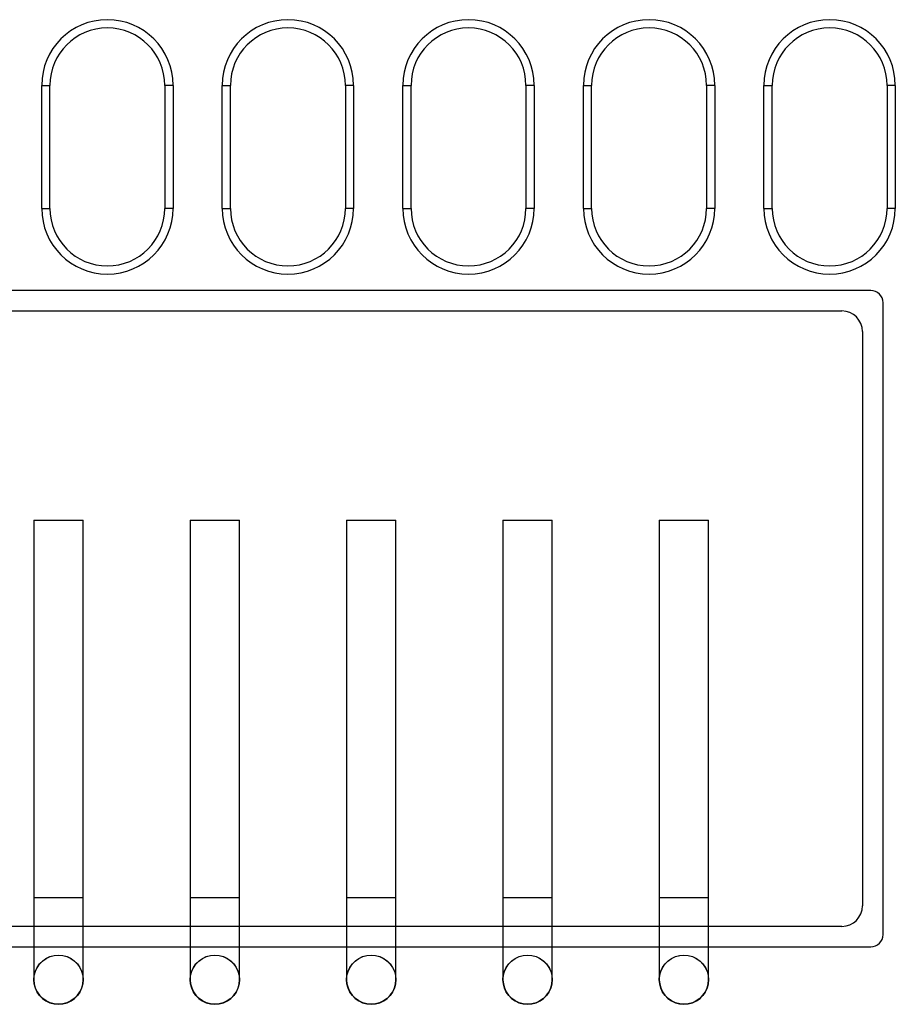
# Model space of a CAD drawing. Header units: millimetres. Extents: x -844 to -217, y -125 to 557.
# Tile 5 of 178: x -580 to -558, y -108 to -84. Entities that reach past the tile are written whole.
import ezdxf

# ---------------------------------------------------------------- set-up
doc = ezdxf.new("R2010")
doc.units = ezdxf.units.MM
doc.header["$LTSCALE"] = 23.1
doc.layers.add('R912005577_AM_0', color=7, linetype='CONTINUOUS')

msp = doc.modelspace()

# ---------------------------------------------------------------- linework, layer by layer
at = {"layer": 'R912005577_AM_0', "color": 7}
for p, q in [((-579.137, -85.309), (-578.937, -85.309)), ((-579.137, -88.309), (-579.137, -85.309)), ((-578.937, -88.309), (-578.937, -85.309)), ((-575.937, -85.309), (-576.137, -85.309)), ((-576.137, -85.309), (-576.137, -88.309)), ((-575.937, -85.309), (-575.937, -88.309)), ((-574.737, -85.309), (-574.537, -85.309)), ((-574.737, -88.309), (-574.737, -85.309)), ((-574.537, -88.309), (-574.537, -85.309)), ((-571.537, -85.309), (-571.737, -85.309)), ((-571.737, -85.309), (-571.737, -88.309)), ((-571.537, -85.309), (-571.537, -88.309)), ((-570.337, -85.309), (-570.137, -85.309)), ((-570.337, -88.309), (-570.337, -85.309)), ((-570.137, -88.309), (-570.137, -85.309)), ((-567.137, -85.309), (-567.337, -85.309)), ((-567.337, -85.309), (-567.337, -88.309)), ((-567.137, -85.309), (-567.137, -88.309)), ((-565.937, -85.309), (-565.737, -85.309)), ((-565.937, -88.309), (-565.937, -85.309)), ((-565.737, -88.309), (-565.737, -85.309)), ((-562.737, -85.309), (-562.937, -85.309)), ((-562.937, -85.309), (-562.937, -88.309)), ((-562.737, -85.309), (-562.737, -88.309)), ((-561.537, -85.309), (-561.337, -85.309)), ((-561.537, -88.309), (-561.537, -85.309)), ((-561.337, -88.309), (-561.337, -85.309)), ((-558.337, -85.309), (-558.537, -85.309)), ((-558.537, -85.309), (-558.537, -88.309)), ((-558.337, -85.309), (-558.337, -88.309)), ((-579.137, -88.309), (-578.937, -88.309)), ((-575.937, -88.309), (-576.137, -88.309)), ((-574.737, -88.309), (-574.537, -88.309)), ((-571.537, -88.309), (-571.737, -88.309)), ((-570.337, -88.309), (-570.137, -88.309)), ((-567.137, -88.309), (-567.337, -88.309)), ((-565.937, -88.309), (-565.737, -88.309)), ((-562.737, -88.309), (-562.937, -88.309)), ((-561.537, -88.309), (-561.337, -88.309)), ((-558.337, -88.309), (-558.537, -88.309)), ((-558.937, -90.309), (-609.337, -90.309)), ((-558.637, -106.009), (-558.637, -90.609)), ((-608.637, -90.809), (-559.637, -90.809)), ((-559.137, -91.309), (-559.137, -105.309)), ((-579.327, -95.909), (-578.127, -95.909)), ((-579.327, -95.909), (-579.327, -107.109)), ((-578.127, -107.109), (-578.127, -95.909)), ((-575.517, -95.909), (-574.317, -95.909)), ((-575.517, -95.909), (-575.517, -107.109)), ((-574.317, -107.109), (-574.317, -95.909)), ((-571.707, -95.909), (-570.507, -95.909)), ((-571.707, -95.909), (-571.707, -107.109)), ((-570.507, -107.109), (-570.507, -95.909)), ((-567.897, -95.909), (-566.697, -95.909)), ((-567.897, -95.909), (-567.897, -107.109)), ((-566.697, -107.109), (-566.697, -95.909)), ((-564.087, -95.909), (-562.887, -95.909)), ((-564.087, -95.909), (-564.087, -107.109)), ((-562.887, -107.109), (-562.887, -95.909)), ((-579.327, -105.109), (-578.128, -105.109)), ((-575.517, -105.109), (-574.318, -105.109)), ((-571.707, -105.109), (-570.508, -105.109)), ((-567.897, -105.109), (-566.698, -105.109)), ((-564.087, -105.109), (-562.888, -105.109)), ((-559.637, -105.809), (-608.637, -105.809)), ((-609.337, -106.309), (-558.937, -106.309))]:
    msp.add_line(p, q, dxfattribs=at)
for points in [[(-578.727, -107.709), (-578.831, -107.699), (-578.932, -107.672), (-579.027, -107.628), (-579.113, -107.568), (-579.187, -107.494), (-579.246, -107.409), (-579.29, -107.314), (-579.318, -107.213), (-579.327, -107.109), (-579.318, -107.005), (-579.29, -106.904), (-579.246, -106.809), (-579.187, -106.723), (-579.113, -106.649), (-579.027, -106.59), (-578.932, -106.546), (-578.831, -106.518), (-578.727, -106.509)], [(-579.327, -107.109), (-579.319, -107.008), (-579.293, -106.91), (-579.25, -106.816), (-579.192, -106.729), (-579.119, -106.654), (-579.032, -106.593), (-578.936, -106.547), (-578.833, -106.519), (-578.727, -106.509)], [(-578.727, -106.509), (-578.623, -106.518), (-578.522, -106.546), (-578.428, -106.59), (-578.342, -106.649), (-578.268, -106.723), (-578.208, -106.809), (-578.164, -106.904), (-578.137, -107.005), (-578.127, -107.109), (-578.137, -107.213), (-578.164, -107.314), (-578.208, -107.409), (-578.268, -107.494), (-578.342, -107.568), (-578.428, -107.628), (-578.522, -107.672), (-578.623, -107.699), (-578.727, -107.709)], [(-578.727, -106.509), (-578.621, -106.519), (-578.518, -106.547), (-578.422, -106.593), (-578.336, -106.654), (-578.263, -106.729), (-578.205, -106.815), (-578.162, -106.909), (-578.136, -107.008), (-578.127, -107.109)], [(-574.917, -107.709), (-575.021, -107.699), (-575.122, -107.672), (-575.217, -107.628), (-575.303, -107.568), (-575.377, -107.494), (-575.436, -107.409), (-575.48, -107.314), (-575.508, -107.213), (-575.517, -107.109), (-575.508, -107.005), (-575.48, -106.904), (-575.436, -106.809), (-575.377, -106.723), (-575.303, -106.649), (-575.217, -106.59), (-575.122, -106.546), (-575.021, -106.518), (-574.917, -106.509)], [(-575.517, -107.109), (-575.509, -107.008), (-575.483, -106.91), (-575.44, -106.816), (-575.382, -106.729), (-575.309, -106.654), (-575.222, -106.593), (-575.126, -106.547), (-575.023, -106.519), (-574.917, -106.509)], [(-574.917, -106.509), (-574.813, -106.518), (-574.712, -106.546), (-574.618, -106.59), (-574.532, -106.649), (-574.458, -106.723), (-574.398, -106.809), (-574.354, -106.904), (-574.327, -107.005), (-574.317, -107.109), (-574.327, -107.213), (-574.354, -107.314), (-574.398, -107.409), (-574.458, -107.494), (-574.532, -107.568), (-574.618, -107.628), (-574.712, -107.672), (-574.813, -107.699), (-574.917, -107.709)], [(-574.917, -106.509), (-574.811, -106.519), (-574.708, -106.547), (-574.612, -106.593), (-574.526, -106.654), (-574.453, -106.729), (-574.395, -106.815), (-574.352, -106.909), (-574.326, -107.008), (-574.317, -107.109)], [(-571.107, -107.709), (-571.211, -107.699), (-571.312, -107.672), (-571.407, -107.628), (-571.493, -107.568), (-571.567, -107.494), (-571.626, -107.409), (-571.67, -107.314), (-571.698, -107.213), (-571.707, -107.109), (-571.698, -107.005), (-571.67, -106.904), (-571.626, -106.809), (-571.567, -106.723), (-571.493, -106.649), (-571.407, -106.59), (-571.312, -106.546), (-571.211, -106.518), (-571.107, -106.509)], [(-571.707, -107.109), (-571.699, -107.008), (-571.673, -106.91), (-571.63, -106.816), (-571.572, -106.729), (-571.499, -106.654), (-571.412, -106.593), (-571.316, -106.547), (-571.213, -106.519), (-571.107, -106.509)], [(-571.107, -106.509), (-571.003, -106.518), (-570.902, -106.546), (-570.808, -106.59), (-570.722, -106.649), (-570.648, -106.723), (-570.588, -106.809), (-570.544, -106.904), (-570.517, -107.005), (-570.507, -107.109), (-570.517, -107.213), (-570.544, -107.314), (-570.588, -107.409), (-570.648, -107.494), (-570.722, -107.568), (-570.808, -107.628), (-570.902, -107.672), (-571.003, -107.699), (-571.107, -107.709)], [(-571.107, -106.509), (-571.001, -106.519), (-570.898, -106.547), (-570.802, -106.593), (-570.716, -106.654), (-570.643, -106.729), (-570.585, -106.815), (-570.542, -106.909), (-570.516, -107.008), (-570.507, -107.109)], [(-567.297, -107.709), (-567.401, -107.699), (-567.502, -107.672), (-567.597, -107.628), (-567.683, -107.568), (-567.757, -107.494), (-567.816, -107.409), (-567.86, -107.314), (-567.888, -107.213), (-567.897, -107.109), (-567.888, -107.005), (-567.86, -106.904), (-567.816, -106.809), (-567.757, -106.723), (-567.683, -106.649), (-567.597, -106.59), (-567.502, -106.546), (-567.401, -106.518), (-567.297, -106.509)], [(-567.897, -107.109), (-567.889, -107.008), (-567.863, -106.91), (-567.82, -106.816), (-567.762, -106.729), (-567.689, -106.654), (-567.602, -106.593), (-567.506, -106.547), (-567.403, -106.519), (-567.297, -106.509)], [(-567.297, -106.509), (-567.193, -106.518), (-567.092, -106.546), (-566.998, -106.59), (-566.912, -106.649), (-566.838, -106.723), (-566.778, -106.809), (-566.734, -106.904), (-566.707, -107.005), (-566.697, -107.109), (-566.707, -107.213), (-566.734, -107.314), (-566.778, -107.409), (-566.838, -107.494), (-566.912, -107.568), (-566.998, -107.628), (-567.092, -107.672), (-567.193, -107.699), (-567.297, -107.709)], [(-567.297, -106.509), (-567.191, -106.519), (-567.088, -106.547), (-566.992, -106.593), (-566.906, -106.654), (-566.833, -106.729), (-566.775, -106.815), (-566.732, -106.909), (-566.706, -107.008), (-566.697, -107.109)], [(-563.487, -107.709), (-563.591, -107.699), (-563.692, -107.672), (-563.787, -107.628), (-563.873, -107.568), (-563.947, -107.494), (-564.006, -107.409), (-564.05, -107.314), (-564.078, -107.213), (-564.087, -107.109), (-564.078, -107.005), (-564.05, -106.904), (-564.006, -106.809), (-563.947, -106.723), (-563.873, -106.649), (-563.787, -106.59), (-563.692, -106.546), (-563.591, -106.518), (-563.487, -106.509)], [(-564.087, -107.109), (-564.079, -107.008), (-564.053, -106.91), (-564.01, -106.816), (-563.952, -106.729), (-563.879, -106.654), (-563.792, -106.593), (-563.696, -106.547), (-563.593, -106.519), (-563.487, -106.509)], [(-563.487, -106.509), (-563.383, -106.518), (-563.282, -106.546), (-563.188, -106.59), (-563.102, -106.649), (-563.028, -106.723), (-562.968, -106.809), (-562.924, -106.904), (-562.897, -107.005), (-562.887, -107.109), (-562.897, -107.213), (-562.924, -107.314), (-562.968, -107.409), (-563.028, -107.494), (-563.102, -107.568), (-563.188, -107.628), (-563.282, -107.672), (-563.383, -107.699), (-563.487, -107.709)], [(-563.487, -106.509), (-563.381, -106.519), (-563.278, -106.547), (-563.182, -106.593), (-563.096, -106.654), (-563.023, -106.729), (-562.965, -106.815), (-562.922, -106.909), (-562.896, -107.008), (-562.887, -107.109)], [(-579.327, -107.109), (-579.318, -107.209), (-579.292, -107.308), (-579.25, -107.402), (-579.192, -107.489), (-579.119, -107.564), (-579.033, -107.625), (-578.937, -107.67), (-578.834, -107.699), (-578.727, -107.709)], [(-578.727, -107.709), (-578.621, -107.699), (-578.518, -107.671), (-578.422, -107.625), (-578.336, -107.564), (-578.263, -107.488), (-578.204, -107.402), (-578.162, -107.308), (-578.136, -107.209), (-578.127, -107.109)], [(-575.517, -107.109), (-575.508, -107.209), (-575.482, -107.308), (-575.44, -107.402), (-575.382, -107.489), (-575.309, -107.564), (-575.223, -107.625), (-575.127, -107.67), (-575.024, -107.699), (-574.917, -107.709)], [(-574.917, -107.709), (-574.811, -107.699), (-574.708, -107.671), (-574.612, -107.625), (-574.526, -107.564), (-574.453, -107.488), (-574.394, -107.402), (-574.352, -107.308), (-574.326, -107.209), (-574.317, -107.109)], [(-571.707, -107.109), (-571.698, -107.209), (-571.672, -107.308), (-571.63, -107.402), (-571.572, -107.489), (-571.499, -107.564), (-571.413, -107.625), (-571.317, -107.67), (-571.214, -107.699), (-571.107, -107.709)], [(-571.107, -107.709), (-571.001, -107.699), (-570.898, -107.671), (-570.802, -107.625), (-570.716, -107.564), (-570.643, -107.488), (-570.584, -107.402), (-570.542, -107.308), (-570.516, -107.209), (-570.507, -107.109)], [(-567.897, -107.109), (-567.888, -107.209), (-567.862, -107.308), (-567.82, -107.402), (-567.762, -107.489), (-567.689, -107.564), (-567.603, -107.625), (-567.507, -107.67), (-567.404, -107.699), (-567.297, -107.709)], [(-567.297, -107.709), (-567.191, -107.699), (-567.088, -107.671), (-566.992, -107.625), (-566.906, -107.564), (-566.833, -107.488), (-566.774, -107.402), (-566.732, -107.308), (-566.706, -107.209), (-566.697, -107.109)], [(-564.087, -107.109), (-564.078, -107.209), (-564.052, -107.308), (-564.01, -107.402), (-563.952, -107.489), (-563.879, -107.564), (-563.793, -107.625), (-563.697, -107.67), (-563.594, -107.699), (-563.487, -107.709)], [(-563.487, -107.709), (-563.381, -107.699), (-563.278, -107.671), (-563.182, -107.625), (-563.096, -107.564), (-563.023, -107.488), (-562.964, -107.402), (-562.922, -107.308), (-562.896, -107.209), (-562.887, -107.109)]]:
    msp.add_lwpolyline(points, dxfattribs=at)
for centre, radius, start, end in [((-577.537, -85.309), 1.6, 0, 180), ((-573.137, -85.309), 1.6, 0, 180), ((-568.737, -85.309), 1.6, 0, 180), ((-564.337, -85.309), 1.6, 0, 180), ((-559.937, -85.309), 1.6, 0, 180), ((-577.537, -85.309), 1.4, 0, 180), ((-573.137, -85.309), 1.4, 0, 180), ((-568.737, -85.309), 1.4, 0, 180), ((-564.337, -85.309), 1.4, 0, 180), ((-559.937, -85.309), 1.4, 0, 180), ((-577.537, -88.309), 1.6, 180, 360), ((-577.537, -88.309), 1.4, 180, 360), ((-573.137, -88.309), 1.6, 180, 360), ((-573.137, -88.309), 1.4, 180, 360), ((-568.737, -88.309), 1.6, 180, 360), ((-568.737, -88.309), 1.4, 180, 360), ((-564.337, -88.309), 1.6, 180, 360), ((-564.337, -88.309), 1.4, 180, 360), ((-559.937, -88.309), 1.6, 180, 360), ((-559.937, -88.309), 1.4, 180, 360), ((-558.937, -90.609), 0.3, 0, 90), ((-559.637, -91.309), 0.5, 0, 90), ((-559.637, -105.309), 0.5, 270, 360), ((-558.937, -106.009), 0.3, 270, 360)]:
    msp.add_arc(centre, radius, start, end, dxfattribs=at)

doc.saveas('drawing.dxf')
